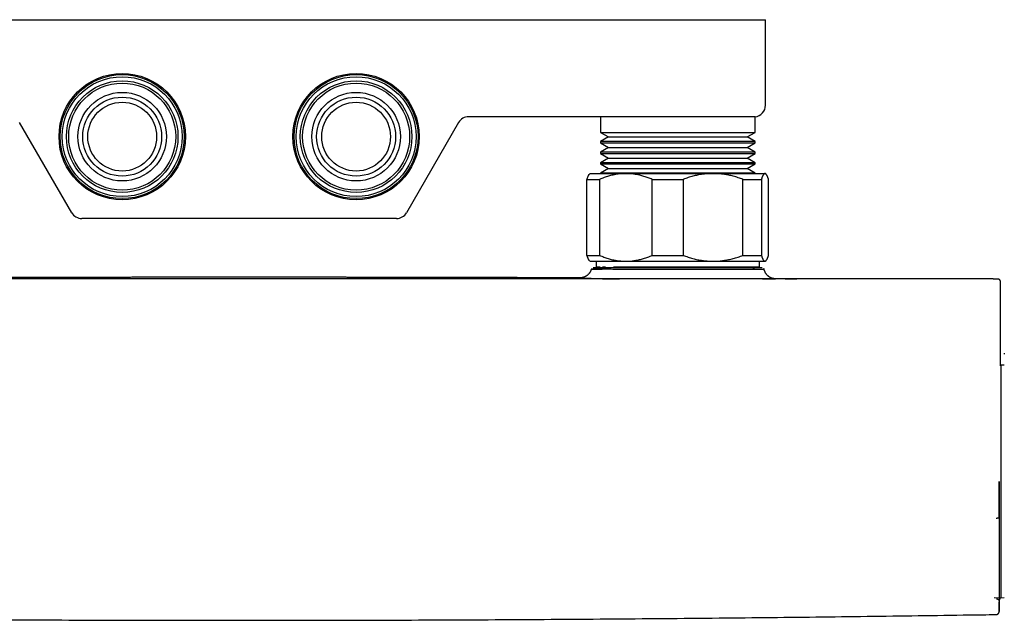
# Model space of a CAD drawing. Header units: millimetres. Extents: x 8 to 767, y 12 to 375.
# Tile 12 of 46: x 314 to 483, y 84 to 187. Entities that reach past the tile are written whole.
import ezdxf

# ---------------------------------------------------------------- set-up
doc = ezdxf.new("R2010")
doc.units = ezdxf.units.MM

msp = doc.modelspace()

# ---------------------------------------------------------------- linework, layer by layer
at = {"color": 7, "linetype": 'Continuous', "lineweight": 30}
for p, q in [((276.83, 187.09), (426.83, 187.09)), ((426.83, 187.09), (441.83, 187.09)), ((441.83, 172.47), (441.83, 187.09)), ((424.42, 170.49), (391.08, 170.49)), ((413.61, 170.49), (413.61, 167.82)), ((426.83, 170.49), (424.42, 170.49)), ((440.05, 170.49), (426.83, 170.49)), ((440.05, 167.82), (440.05, 170.49)), ((323.2, 154.09), (314.3, 169.49)), ((389.35, 169.49), (380.46, 154.09)), ((413.61, 167.82), (414.97, 167.03)), ((413.61, 167.82), (440.05, 167.82)), ((414.97, 167.03), (413.61, 166.24)), ((414.97, 167.03), (438.68, 167.03)), ((438.68, 167.03), (440.05, 167.82)), ((440.05, 166.24), (438.68, 167.03)), ((413.61, 166.24), (413.61, 166.02)), ((426.83, 166.24), (413.61, 166.24)), ((413.61, 166.02), (414.97, 165.23)), ((413.61, 166.02), (440.05, 166.02)), ((414.97, 165.23), (413.61, 164.44)), ((414.97, 165.23), (438.68, 165.23)), ((440.05, 166.24), (426.83, 166.24)), ((438.68, 165.23), (440.05, 166.02)), ((440.05, 164.44), (438.68, 165.23)), ((440.05, 166.02), (440.05, 166.24)), ((413.61, 164.44), (413.61, 164.22)), ((426.83, 164.44), (413.61, 164.44)), ((413.61, 164.22), (414.97, 163.43)), ((413.61, 164.22), (440.05, 164.22)), ((414.97, 163.43), (413.61, 162.64)), ((414.97, 163.43), (438.68, 163.43)), ((440.05, 164.44), (426.83, 164.44)), ((438.68, 163.43), (440.05, 164.22)), ((440.05, 162.64), (438.68, 163.43)), ((440.05, 164.22), (440.05, 164.44)), ((413.61, 162.64), (413.61, 162.42)), ((426.83, 162.64), (413.61, 162.64)), ((413.61, 162.42), (414.97, 161.63)), ((413.61, 162.42), (440.05, 162.42)), ((414.97, 161.63), (413.61, 160.84)), ((414.97, 161.63), (438.68, 161.63)), ((440.05, 162.64), (426.83, 162.64)), ((438.68, 161.63), (440.05, 162.42)), ((440.05, 160.84), (438.68, 161.63)), ((440.05, 162.42), (440.05, 162.64)), ((411.83, 160.79), (411.74, 160.7)), ((411.83, 160.79), (417.96, 160.79)), ((413.61, 160.84), (413.61, 160.79)), ((426.83, 160.84), (413.61, 160.84)), ((417.96, 160.79), (432.87, 160.79)), ((440.05, 160.84), (426.83, 160.84)), ((432.87, 160.79), (441.74, 160.79)), ((440.05, 160.79), (440.05, 160.84)), ((441.74, 160.79), (441.83, 160.79)), ((441.92, 160.7), (441.83, 160.79)), ((411.31, 159.79), (413.47, 159.79)), ((411.31, 146.79), (411.31, 159.79)), ((413.47, 159.79), (413.47, 146.79)), ((422.45, 159.79), (427.77, 159.79)), ((422.45, 146.79), (422.45, 159.79)), ((427.77, 159.79), (427.77, 146.79)), ((437.97, 146.79), (437.97, 159.79)), ((437.97, 159.79), (441.13, 159.79)), ((441.13, 159.79), (441.13, 146.79)), ((442.34, 146.79), (442.34, 159.79)), ((378.73, 153.09), (324.93, 153.09)), ((411.31, 146.79), (413.47, 146.79)), ((422.45, 146.79), (427.77, 146.79)), ((437.97, 146.79), (441.13, 146.79)), ((411.74, 145.88), (411.83, 145.79)), ((411.83, 145.79), (417.96, 145.79)), ((412.86, 145.79), (412.86, 144.79)), ((417.96, 145.79), (432.87, 145.79)), ((432.87, 145.79), (441.74, 145.79)), ((440.79, 144.79), (440.79, 145.79)), ((441.74, 145.79), (441.83, 145.79)), ((441.83, 145.79), (441.92, 145.88)), ((413.56, 144.79), (412.86, 144.79)), ((414.46, 144.79), (413.98, 144.79)), ((438.09, 144.79), (415.83, 144.79)), ((440.79, 144.79), (438.09, 144.79)), ((482.03, 128.73), (482.03, 142.25)), ((482.05, 128.04), (482.01, 128.04)), ((482.03, 128.73), (482.03, 128.73)), ((482.67, 128.03), (482.05, 128.04)), ((482.05, 128.04), (482.05, 88.26)), ((480.94, 88.27), (481.82, 88.26)), ((481.82, 88.26), (482.05, 88.26)), ((482.05, 88.26), (482.67, 88.27))]:
    msp.add_line(p, q, dxfattribs=at)
at = {"color": 7, "linetype": 'Continuous', "lineweight": 30, "flags": 128}
msp.add_lwpolyline([(482.67, 130.06), (482.67, 130.01), (482.67, 129.92)], dxfattribs=at)
at = {"color": 7, "linetype": 'Continuous', "lineweight": 30}
for centre, radius in [((331.83, 167.09), 10.8), ((331.83, 167.09), 10.6), ((331.83, 167.09), 10.25), ((371.83, 167.09), 10.8), ((371.83, 167.09), 10.6), ((371.83, 167.09), 10.25), ((331.83, 167.09), 9.54), ((331.83, 167.09), 9.15), ((371.83, 167.09), 9.54), ((371.83, 167.09), 9.15), ((331.83, 167.09), 7.57), ((331.83, 167.09), 6.75), ((371.83, 167.09), 7.57), ((371.83, 167.09), 6.75), ((331.83, 167.09), 5.88), ((371.83, 167.09), 5.88)]:
    msp.add_circle(centre, radius, dxfattribs=at)
for centre, radius, start, end in [((439.83, 172.47), 2, 276.3297, 0), ((391.08, 168.49), 2, 90, 150), ((324.93, 155.09), 2, 210, 270), ((378.73, 155.09), 2, 270, 330), ((413.65, 144.35), 0.3, 359.5, 90), ((440.01, 144.35), 0.3, 90, 180.5), ((-517.97, 108.15), 1000, 358.72435, 358.82018)]:
    msp.add_arc(centre, radius, start, end, dxfattribs=at)
for points, knots in [([(411.31, 159.79), (411.33, 159.84), (411.36, 159.94), (411.41, 160.07), (411.46, 160.2), (411.51, 160.32), (411.55, 160.42), (411.6, 160.52), (411.65, 160.6), (411.7, 160.66), (411.73, 160.68), (411.74, 160.7)], [0, 0, 0, 0, 0.115272, 0.230543, 0.34607, 0.461597, 0.577664, 0.693815, 0.808587, 0.923453, 1, 1, 1, 1]), ([(417.96, 160.79), (417.86, 160.78), (417.66, 160.78), (417.36, 160.77), (417.06, 160.75), (416.76, 160.71), (416.48, 160.67), (416.21, 160.63), (415.96, 160.58), (415.68, 160.52), (415.35, 160.44), (414.98, 160.34), (414.6, 160.22), (414.22, 160.09), (413.84, 159.94), (413.59, 159.84), (413.47, 159.79)], [0, 0, 0, 0, 0.065449, 0.130927, 0.196416, 0.261896, 0.327347, 0.382405, 0.437469, 0.492528, 0.573552, 0.654577, 0.740916, 0.827283, 0.913655, 1, 1, 1, 1]), ([(422.45, 159.79), (422.34, 159.83), (422.11, 159.93), (421.76, 160.07), (421.41, 160.19), (421.05, 160.3), (420.7, 160.41), (420.34, 160.5), (419.98, 160.58), (419.64, 160.64), (419.32, 160.69), (419.02, 160.73), (418.71, 160.76), (418.41, 160.78), (418.16, 160.78), (418.01, 160.79), (417.96, 160.79)], [0, 0, 0, 0, 0.079536, 0.159092, 0.238645, 0.318177, 0.398178, 0.478178, 0.557348, 0.636517, 0.702909, 0.769332, 0.835764, 0.902185, 0.968576, 1, 1, 1, 1]), ([(432.87, 160.79), (432.81, 160.79), (432.64, 160.78), (432.35, 160.78), (432.01, 160.76), (431.66, 160.73), (431.32, 160.69), (430.98, 160.65), (430.62, 160.59), (430.23, 160.51), (429.83, 160.42), (429.42, 160.32), (429.01, 160.2), (428.6, 160.08), (428.19, 159.94), (427.91, 159.84), (427.77, 159.79)], [0, 0, 0, 0, 0.034083, 0.100121, 0.166197, 0.232295, 0.298394, 0.364475, 0.430516, 0.509649, 0.588783, 0.670323, 0.751877, 0.83342, 0.91671, 1, 1, 1, 1]), ([(437.97, 159.79), (437.83, 159.84), (437.56, 159.94), (437.16, 160.07), (436.74, 160.2), (436.33, 160.32), (435.94, 160.42), (435.57, 160.5), (435.23, 160.57), (434.88, 160.63), (434.54, 160.68), (434.2, 160.72), (433.86, 160.75), (433.53, 160.77), (433.2, 160.78), (432.98, 160.78), (432.87, 160.79)], [0, 0, 0, 0, 0.081943, 0.163885, 0.246134, 0.328394, 0.41064, 0.4776, 0.544588, 0.611584, 0.678568, 0.745524, 0.809134, 0.872763, 0.93639, 1, 1, 1, 1]), ([(441.74, 160.79), (441.73, 160.79), (441.71, 160.78), (441.67, 160.77), (441.62, 160.75), (441.57, 160.71), (441.52, 160.66), (441.47, 160.59), (441.43, 160.51), (441.38, 160.42), (441.33, 160.32), (441.28, 160.21), (441.23, 160.08), (441.18, 159.94), (441.15, 159.84), (441.13, 159.79)], [0, 0, 0, 0, 0.034083, 0.113223, 0.192397, 0.271573, 0.350714, 0.430546, 0.510378, 0.588808, 0.667237, 0.750413, 0.833614, 0.916819, 1, 1, 1, 1]), ([(442.34, 159.79), (442.33, 159.84), (442.3, 159.94), (442.25, 160.07), (442.2, 160.2), (442.15, 160.32), (442.1, 160.42), (442.05, 160.52), (442, 160.6), (441.95, 160.66), (441.91, 160.71), (441.87, 160.74), (441.82, 160.77), (441.78, 160.78), (441.75, 160.78), (441.74, 160.79)], [0, 0, 0, 0, 0.082024, 0.164071, 0.246115, 0.328134, 0.410672, 0.49321, 0.574831, 0.656452, 0.72514, 0.793862, 0.862594, 0.931314, 1, 1, 1, 1]), ([(411.74, 145.88), (411.73, 145.89), (411.7, 145.92), (411.65, 145.98), (411.6, 146.06), (411.56, 146.15), (411.51, 146.25), (411.46, 146.36), (411.41, 146.49), (411.36, 146.63), (411.33, 146.73), (411.31, 146.79)], [0, 0, 0, 0, 0.086604, 0.198865, 0.311215, 0.42151, 0.53188, 0.648769, 0.765659, 0.882829, 1, 1, 1, 1]), ([(413.47, 146.79), (413.59, 146.74), (413.82, 146.64), (414.18, 146.5), (414.55, 146.37), (414.91, 146.25), (415.28, 146.15), (415.65, 146.05), (416.02, 145.98), (416.37, 145.91), (416.7, 145.86), (417.02, 145.83), (417.33, 145.8), (417.64, 145.79), (417.85, 145.79), (417.96, 145.79)], [0, 0, 0, 0, 0.082024, 0.164071, 0.246115, 0.328134, 0.410672, 0.49321, 0.574831, 0.656452, 0.72514, 0.793862, 0.862594, 0.931314, 1, 1, 1, 1]), ([(417.96, 145.79), (418.01, 145.79), (418.18, 145.79), (418.47, 145.8), (418.83, 145.82), (419.19, 145.86), (419.56, 145.91), (419.92, 145.98), (420.28, 146.06), (420.63, 146.15), (420.99, 146.25), (421.35, 146.36), (421.72, 146.49), (422.09, 146.63), (422.33, 146.73), (422.45, 146.79)], [0, 0, 0, 0, 0.031425, 0.110773, 0.190157, 0.269542, 0.348893, 0.42894, 0.508988, 0.58762, 0.666253, 0.749675, 0.833122, 0.916573, 1, 1, 1, 1]), ([(427.77, 146.79), (427.91, 146.74), (428.18, 146.64), (428.59, 146.5), (429, 146.37), (429.41, 146.25), (429.83, 146.15), (430.25, 146.05), (430.64, 145.98), (430.99, 145.92), (431.32, 145.88), (431.65, 145.84), (431.97, 145.82), (432.27, 145.8), (432.57, 145.79), (432.77, 145.79), (432.87, 145.79)], [0, 0, 0, 0, 0.081943, 0.163885, 0.246134, 0.328394, 0.41064, 0.492718, 0.574796, 0.638057, 0.701336, 0.764613, 0.827874, 0.885247, 0.942627, 1, 1, 1, 1]), ([(432.87, 145.79), (432.93, 145.79), (433.13, 145.79), (433.46, 145.8), (433.87, 145.82), (434.28, 145.86), (434.69, 145.91), (435.1, 145.98), (435.5, 146.06), (435.91, 146.15), (436.31, 146.25), (436.73, 146.36), (437.14, 146.49), (437.56, 146.63), (437.83, 146.73), (437.97, 146.79)], [0, 0, 0, 0, 0.034083, 0.113223, 0.192397, 0.271573, 0.350714, 0.429829, 0.508972, 0.588119, 0.667237, 0.750413, 0.833614, 0.916819, 1, 1, 1, 1]), ([(441.13, 146.79), (441.15, 146.74), (441.18, 146.64), (441.23, 146.5), (441.28, 146.37), (441.33, 146.25), (441.38, 146.15), (441.43, 146.05), (441.48, 145.98), (441.52, 145.91), (441.57, 145.86), (441.61, 145.83), (441.65, 145.8), (441.7, 145.79), (441.72, 145.79), (441.74, 145.79)], [0, 0, 0, 0, 0.082024, 0.164071, 0.246115, 0.328134, 0.410672, 0.49321, 0.574831, 0.656452, 0.72514, 0.793862, 0.862594, 0.931314, 1, 1, 1, 1]), ([(441.74, 145.79), (441.75, 145.79), (441.77, 145.79), (441.81, 145.8), (441.86, 145.82), (441.91, 145.86), (441.95, 145.91), (442, 145.98), (442.05, 146.06), (442.1, 146.15), (442.15, 146.25), (442.2, 146.36), (442.25, 146.49), (442.29, 146.63), (442.33, 146.73), (442.34, 146.79)], [0, 0, 0, 0, 0.034083, 0.113223, 0.192397, 0.271573, 0.350714, 0.430546, 0.510378, 0.588808, 0.667237, 0.750413, 0.833614, 0.916819, 1, 1, 1, 1]), ([(412.04, 144.44), (412.02, 144.39), (412, 144.3), (411.95, 144.17), (411.89, 144.04), (411.83, 143.92), (411.76, 143.81), (411.69, 143.72), (411.62, 143.63), (411.55, 143.56), (411.48, 143.49), (411.41, 143.42), (411.33, 143.36), (411.23, 143.29), (411.15, 143.23), (411.07, 143.19), (411.01, 143.16), (410.95, 143.13), (410.89, 143.1), (410.82, 143.07), (410.75, 143.05), (410.69, 143.03), (410.64, 143.01), (410.6, 143), (410.56, 142.99), (410.51, 142.98), (410.47, 142.97), (410.44, 142.96), (410.4, 142.96), (410.36, 142.95), (410.33, 142.95), (410.3, 142.95), (410.28, 142.95), (410.26, 142.94), (410.24, 142.94), (410.23, 142.94), (410.22, 142.94), (410.21, 142.94), (410.2, 142.94), (410.2, 142.94), (410.2, 142.94), (410.2, 142.94)], [0, 0, 0, 0, 0.04311, 0.085358, 0.126568, 0.166576, 0.205238, 0.242425, 0.273046, 0.302447, 0.330614, 0.360001, 0.392143, 0.427019, 0.464575, 0.484337, 0.504737, 0.525758, 0.547384, 0.569595, 0.59237, 0.615773, 0.630097, 0.645197, 0.661263, 0.678458, 0.696918, 0.716756, 0.738063, 0.760919, 0.785389, 0.800869, 0.816961, 0.834058, 0.853763, 0.876367, 0.898681, 0.923346, 0.950395, 0.979852, 1, 1, 1, 1]), ([(441.6, 144.4), (441.6, 144.4), (441.6, 144.4), (441.49, 144.4), (441.21, 144.4), (440.73, 144.4), (440.15, 144.4), (439.56, 144.4), (439, 144.4), (438.48, 144.4), (437.95, 144.4), (437.25, 144.39), (436.39, 144.39), (435.39, 144.39), (434.45, 144.39), (433.53, 144.39), (431.99, 144.39), (430.4, 144.39), (428.81, 144.39), (427.88, 144.39), (426.71, 144.39), (425.25, 144.39), (423.81, 144.39), (422.6, 144.39), (421.64, 144.39), (420.53, 144.39), (419.3, 144.4), (418.2, 144.4), (417.34, 144.4), (416.67, 144.4), (415.84, 144.4), (414.88, 144.41), (414.17, 144.41), (413.73, 144.42), (413.52, 144.42), (413.31, 144.42), (413.1, 144.42), (412.76, 144.42), (412.36, 144.42), (412.12, 144.42), (412.04, 144.42), (412.03, 144.42), (412.05, 144.42), (412.14, 144.42), (412.36, 144.43), (412.72, 144.43), (413.1, 144.43), (413.46, 144.42), (413.74, 144.42), (413.9, 144.42), (413.93, 144.42)], [0, 0, 0, 0, 0.0118192, 0.0342644, 0.067227, 0.0972786, 0.124379, 0.1485041, 0.1655537, 0.1817695, 0.1971722, 0.2117768, 0.2386222, 0.2623242, 0.2818669, 0.3011785, 0.3202858, 0.3765088, 0.3925656, 0.4097997, 0.4282128, 0.4580412, 0.4905098, 0.509044, 0.5277733, 0.5467091, 0.5755203, 0.6047525, 0.6197413, 0.6363514, 0.6546088, 0.6851675, 0.7193262, 0.7270033, 0.7355027, 0.7448253, 0.7549732, 0.7659505, 0.7970525, 0.8333682, 0.8470994, 0.8611605, 0.8755473, 0.8902552, 0.9209184, 0.9472975, 0.9651783, 0.9816535, 0.9967133, 1, 1, 1, 1]), ([(441.28, 144.65), (441.24, 144.65), (441.15, 144.65), (440.14, 144.65), (438.55, 144.65), (436.37, 144.65), (433.71, 144.65), (430.72, 144.65), (427.54, 144.65), (424.31, 144.65), (421.22, 144.65), (418.4, 144.65), (415.99, 144.65), (414.11, 144.65), (412.88, 144.65), (412.29, 144.65), (412.38, 144.65), (412.4, 144.65)], [0, 0, 0, 0, 0.063322, 0.133578, 0.203758, 0.27372, 0.343737, 0.413984, 0.484511, 0.555217, 0.6256, 0.69575, 0.76572, 0.835723, 0.905903, 0.976278, 1, 1, 1, 1]), ([(441.61, 144.4), (441.61, 144.41), (441.6, 144.43), (441.59, 144.46), (441.58, 144.49), (441.56, 144.52), (441.55, 144.53), (441.54, 144.54), (441.54, 144.54)], [0, 0, 0, 0, 0.106218, 0.388673, 0.628512, 0.820069, 0.960152, 1, 1, 1, 1]), ([(443.5, 142.79), (443.5, 142.79), (443.5, 142.79), (443.49, 142.79), (443.49, 142.79), (443.49, 142.79), (443.49, 142.79), (443.48, 142.79), (443.48, 142.79), (443.47, 142.79), (443.47, 142.79), (443.46, 142.79), (443.45, 142.79), (443.44, 142.79), (443.42, 142.79), (443.4, 142.79), (443.37, 142.79), (443.33, 142.8), (443.29, 142.8), (443.24, 142.81), (443.18, 142.82), (443.12, 142.84), (443.05, 142.85), (442.99, 142.87), (442.93, 142.89), (442.84, 142.92), (442.74, 142.96), (442.63, 143.02), (442.53, 143.07), (442.45, 143.12), (442.39, 143.17), (442.33, 143.22), (442.26, 143.27), (442.19, 143.33), (442.12, 143.4), (442.05, 143.48), (441.98, 143.57), (441.91, 143.67), (441.84, 143.77), (441.78, 143.89), (441.72, 144.01), (441.68, 144.14), (441.63, 144.28), (441.61, 144.38), (441.6, 144.43)], [0, 0, 0, 0, 0.010368, 0.029107, 0.045583, 0.059798, 0.071757, 0.082848, 0.091182, 0.098875, 0.106402, 0.113766, 0.120971, 0.128021, 0.14664, 0.164223, 0.183107, 0.201039, 0.218285, 0.235145, 0.257569, 0.280025, 0.302165, 0.32399, 0.345499, 0.366693, 0.408133, 0.44833, 0.487309, 0.51013, 0.532771, 0.557138, 0.58364, 0.612262, 0.642974, 0.675734, 0.71048, 0.747134, 0.785596, 0.825743, 0.867432, 0.910499, 0.954756, 1, 1, 1, 1]), ([(480.77, 142.75), (477.4, 142.75), (470.66, 142.75), (460.55, 142.75), (450.44, 142.75), (440.33, 142.75), (430.22, 142.75), (420.11, 142.75), (410, 142.75), (399.74, 142.75), (389.31, 142.75), (378.72, 142.75), (368.13, 142.75), (357.53, 142.75), (346.94, 142.75), (336.35, 142.75), (325.76, 142.75), (315.17, 142.75), (304.58, 142.75), (293.99, 142.75), (283.4, 142.75), (273.02, 142.75), (262.83, 142.75), (252.84, 142.75), (242.86, 142.75), (232.87, 142.75), (226.22, 142.75), (222.89, 142.75)], [0, 0, 0, 0, 0.039203, 0.078405, 0.117606, 0.156807, 0.196007, 0.235207, 0.274407, 0.313606, 0.354672, 0.395737, 0.436802, 0.477868, 0.518933, 0.559998, 0.601063, 0.642128, 0.683194, 0.72426, 0.765326, 0.806393, 0.845113, 0.883834, 0.922555, 0.961277, 1, 1, 1, 1]), ([(351.83, 143.05), (351.58, 143.05), (351.1, 143.05), (350.38, 143.05), (349.67, 143.05), (348.97, 143.05), (348.28, 143.05), (347.62, 143.05), (346.98, 143.04), (346.36, 143.04), (345.75, 143.04), (345.14, 143.04), (344.53, 143.04), (343.9, 143.04), (343.27, 143.04), (342.64, 143.04), (342.02, 143.04), (341.42, 143.04), (340.83, 143.04), (340.25, 143.04), (339.68, 143.04), (339.13, 143.04), (338.58, 143.04), (338.05, 143.04), (337.53, 143.04), (337.02, 143.04), (336.52, 143.04), (336.03, 143.04), (335.55, 143.04), (335.07, 143.04), (334.6, 143.04), (334.14, 143.04), (333.69, 143.04), (333.26, 143.03), (332.84, 143.03), (332.45, 143.03), (332.07, 143.03), (331.7, 143.03), (331.35, 143.03), (331, 143.03), (330.67, 143.03), (330.35, 143.03), (330.04, 143.03), (329.73, 143.03), (329.43, 143.03), (329.15, 143.03), (328.88, 143.03), (328.62, 143.03), (328.38, 143.03), (328.17, 143.03), (327.98, 143.03), (327.79, 143.03), (327.62, 143.03), (327.45, 143.03), (327.29, 143.03), (327.09, 143.03), (326.83, 143.03), (326.53, 143.03), (326.17, 143.03), (325.75, 143.02), (325.27, 143.02), (324.78, 143.02), (324.28, 143.02), (323.76, 143.02), (323.25, 143.02), (322.72, 143.02), (322.2, 143.02), (321.67, 143.02), (321.12, 143.02), (320.56, 143.02), (319.99, 143.01), (319.41, 143.01), (318.81, 143.01), (318.21, 143.01), (317.59, 143.01), (316.97, 143.01), (316.34, 143.01), (315.7, 143.01), (315.03, 143), (314.32, 143), (313.59, 143), (312.85, 143), (312.09, 143), (311.33, 143), (310.71, 142.99), (310.36, 142.99), (310.25, 142.99)], [0, 0, 0, 0, 0.017566, 0.034878, 0.051938, 0.068745, 0.085299, 0.1016, 0.116737, 0.13165, 0.146338, 0.160801, 0.17504, 0.190665, 0.20601, 0.221076, 0.235861, 0.250366, 0.264591, 0.278535, 0.2922, 0.305585, 0.318689, 0.331514, 0.344058, 0.356322, 0.368306, 0.38001, 0.391434, 0.403102, 0.414462, 0.425515, 0.43626, 0.446698, 0.456828, 0.466211, 0.475315, 0.484138, 0.492681, 0.500943, 0.508926, 0.516629, 0.524051, 0.531527, 0.538695, 0.545556, 0.552109, 0.558355, 0.564294, 0.56914, 0.573759, 0.578153, 0.582321, 0.586263, 0.590082, 0.593944, 0.601143, 0.608496, 0.616002, 0.62713, 0.63858, 0.650351, 0.662443, 0.674856, 0.687591, 0.699892, 0.712479, 0.725352, 0.73851, 0.751954, 0.765684, 0.779699, 0.794001, 0.808587, 0.82346, 0.838344, 0.853505, 0.868941, 0.884652, 0.901928, 0.919526, 0.937445, 0.955685, 0.974089, 0.992516, 1, 1, 1, 1]), ([(410.21, 142.94), (409.77, 142.94), (409.09, 142.94), (408.16, 142.95), (407.41, 142.95), (406.67, 142.95), (405.92, 142.96), (405.17, 142.96), (404.38, 142.96), (403.56, 142.96), (402.71, 142.97), (401.87, 142.97), (401.04, 142.97), (400.21, 142.97), (399.4, 142.98), (398.6, 142.98), (397.81, 142.98), (397.04, 142.98), (396.29, 142.98), (395.56, 142.99), (394.84, 142.99), (394.13, 142.99), (393.43, 142.99), (392.73, 142.99), (392.05, 143), (391.38, 143), (390.73, 143), (390.09, 143), (389.48, 143), (388.89, 143), (388.32, 143), (387.77, 143.01), (387.22, 143.01), (386.69, 143.01), (386.2, 143.01), (385.73, 143.01), (385.29, 143.01), (384.94, 143.01), (384.67, 143.01), (384.47, 143.01), (384.28, 143.01), (384.08, 143.01), (383.86, 143.01), (383.62, 143.01), (383.34, 143.02), (383.05, 143.02), (382.74, 143.02), (382.43, 143.02), (382.1, 143.02), (381.76, 143.02), (381.4, 143.02), (381.05, 143.02), (380.7, 143.02), (380.35, 143.02), (379.99, 143.02), (379.62, 143.02), (379.24, 143.02), (378.85, 143.02), (378.45, 143.02), (378.04, 143.02), (377.6, 143.03), (377.15, 143.03), (376.69, 143.03), (376.22, 143.03), (375.74, 143.03), (375.24, 143.03), (374.72, 143.03), (374.17, 143.03), (373.58, 143.03), (372.99, 143.03), (372.38, 143.03), (371.75, 143.03), (371.11, 143.03), (370.46, 143.03), (369.8, 143.04), (369.12, 143.04), (368.43, 143.04), (367.73, 143.04), (367.03, 143.04), (366.31, 143.04), (365.57, 143.04), (364.81, 143.04), (364.04, 143.04), (363.25, 143.04), (362.45, 143.04), (361.64, 143.04), (360.82, 143.04), (359.99, 143.04), (359.15, 143.04), (358.33, 143.04), (357.53, 143.04), (356.75, 143.04), (355.95, 143.05), (355.15, 143.05), (354.33, 143.05), (353.51, 143.05), (352.67, 143.05), (352.11, 143.05), (351.83, 143.05)], [0, 0, 0, 0, 0.022319, 0.035078, 0.047866, 0.060683, 0.07353, 0.086397, 0.099151, 0.113974, 0.128572, 0.142946, 0.157096, 0.171272, 0.185215, 0.198925, 0.212403, 0.225647, 0.238429, 0.250985, 0.263318, 0.275425, 0.287548, 0.299437, 0.311093, 0.322514, 0.333702, 0.344656, 0.355376, 0.36529, 0.374995, 0.384492, 0.39378, 0.402859, 0.411729, 0.419362, 0.426833, 0.434143, 0.437533, 0.440887, 0.444205, 0.447495, 0.450884, 0.455408, 0.460166, 0.465158, 0.470385, 0.475847, 0.481439, 0.487257, 0.493301, 0.499572, 0.505362, 0.511332, 0.517482, 0.523813, 0.530324, 0.537015, 0.543887, 0.550939, 0.55844, 0.566134, 0.574023, 0.582105, 0.590381, 0.598851, 0.607515, 0.617269, 0.627257, 0.63748, 0.647937, 0.658629, 0.669555, 0.680715, 0.692111, 0.70374, 0.715604, 0.727485, 0.739591, 0.751924, 0.764483, 0.777503, 0.790757, 0.804245, 0.817968, 0.831926, 0.845863, 0.860025, 0.874414, 0.889029, 0.90227, 0.91569, 0.929291, 0.943072, 0.957034, 0.971175, 0.985498, 1, 1, 1, 1]), ([(410.2, 142.94), (410.19, 142.94), (410.16, 142.94), (410.12, 142.94), (410.09, 142.94), (410.09, 142.94), (410.11, 142.93), (410.15, 142.93), (410.22, 142.93), (410.31, 142.92), (410.42, 142.92), (410.55, 142.91), (410.71, 142.9), (410.88, 142.9), (411.08, 142.89), (411.3, 142.88), (411.54, 142.88), (411.8, 142.87), (412.08, 142.86), (412.38, 142.85), (412.69, 142.84), (413.03, 142.83), (413.39, 142.82), (413.76, 142.81), (414.15, 142.8), (414.56, 142.79), (414.99, 142.78), (415.43, 142.77), (415.89, 142.76), (416.36, 142.75), (416.69, 142.75), (416.87, 142.75), (416.88, 142.75)], [0, 0, 0, 0, 0.014035, 0.049135, 0.084283, 0.119237, 0.154188, 0.189183, 0.22427, 0.259495, 0.294905, 0.330036, 0.365134, 0.400245, 0.43541, 0.470674, 0.50608, 0.541507, 0.57678, 0.611944, 0.647044, 0.682127, 0.717237, 0.752631, 0.787851, 0.822949, 0.857974, 0.89298, 0.928018, 0.96305, 0.9981, 1, 1, 1, 1]), ([(441.3, 142.75), (441.32, 142.75), (441.45, 142.75), (441.67, 142.75), (441.94, 142.75), (442.19, 142.76), (442.43, 142.76), (442.64, 142.76), (442.83, 142.77), (443, 142.77), (443.15, 142.77), (443.27, 142.78), (443.38, 142.78), (443.46, 142.78), (443.52, 142.78), (443.55, 142.78), (443.57, 142.78), (443.55, 142.79), (443.53, 142.79), (443.5, 142.79), (443.5, 142.79)], [0, 0, 0, 0, 0.014088, 0.074413, 0.134606, 0.194749, 0.254923, 0.31521, 0.375691, 0.436549, 0.497116, 0.557478, 0.617723, 0.677938, 0.738212, 0.798744, 0.859171, 0.919585, 0.980078, 1, 1, 1, 1]), ([(445.58, 142.77), (445.44, 142.78), (444.94, 142.78), (444.24, 142.78), (443.68, 142.79), (443.49, 142.79)], [0, 0, 0, 0, 0.19736, 0.723971, 1, 1, 1, 1]), ([(449.37, 142.75), (449.32, 142.75), (449.19, 142.75), (449, 142.75), (448.78, 142.75), (448.56, 142.75), (448.32, 142.75), (448.07, 142.76), (447.84, 142.76), (447.61, 142.76), (447.39, 142.76), (447.18, 142.76), (446.98, 142.76), (446.79, 142.77), (446.6, 142.77), (446.43, 142.77), (446.27, 142.77), (446.11, 142.77), (445.97, 142.77), (445.84, 142.77), (445.73, 142.77), (445.62, 142.77), (445.52, 142.77), (445.44, 142.78), (445.37, 142.78), (445.31, 142.78), (445.27, 142.78), (445.23, 142.78), (445.21, 142.78), (445.21, 142.77), (445.21, 142.77), (445.23, 142.77), (445.26, 142.77), (445.31, 142.77), (445.36, 142.77), (445.43, 142.77), (445.51, 142.77), (445.6, 142.77), (445.71, 142.76), (445.82, 142.76), (445.94, 142.76), (446.06, 142.76), (446.17, 142.76), (446.29, 142.76), (446.4, 142.75), (446.5, 142.75), (446.59, 142.75), (446.68, 142.75), (446.76, 142.75), (446.87, 142.75), (447, 142.75), (447.12, 142.75), (447.19, 142.75), (447.21, 142.75)], [0, 0, 0, 0, 0.012496, 0.0308, 0.049118, 0.067473, 0.089759, 0.11193, 0.134031, 0.156107, 0.178205, 0.200234, 0.222253, 0.244306, 0.266437, 0.28869, 0.310732, 0.332714, 0.35468, 0.376668, 0.398721, 0.42083, 0.442819, 0.464732, 0.486608, 0.508492, 0.530443, 0.552354, 0.574272, 0.596239, 0.618299, 0.640245, 0.662186, 0.684163, 0.706216, 0.728386, 0.750516, 0.772554, 0.794539, 0.816513, 0.838515, 0.855878, 0.873159, 0.89038, 0.907561, 0.91835, 0.929137, 0.939929, 0.950504, 0.960359, 0.977092, 0.994227, 1, 1, 1, 1]), ([(447.22, 142.75), (447.15, 142.75), (447.03, 142.75), (446.87, 142.75), (446.71, 142.75), (446.56, 142.75), (446.41, 142.75), (446.28, 142.76), (446.15, 142.76), (446.03, 142.76), (445.97, 142.76), (445.94, 142.76)], [0, 0, 0, 0, 0.123633, 0.233479, 0.344756, 0.457476, 0.57163, 0.687234, 0.803334, 0.917568, 1, 1, 1, 1]), ([(480.77, 142.75), (480.79, 142.75), (480.83, 142.75), (480.9, 142.75), (480.96, 142.75), (481.02, 142.75), (481.08, 142.75), (481.13, 142.75), (481.17, 142.75), (481.21, 142.75), (481.24, 142.75), (481.26, 142.75), (481.28, 142.75), (481.28, 142.75), (481.28, 142.75)], [0, 0, 0, 0, 0.082895, 0.1656753, 0.2496918, 0.3321176, 0.4149239, 0.4994873, 0.5818962, 0.6647162, 0.7493216, 0.8326317, 0.915717, 1, 1, 1, 1]), ([(481.28, 142.75), (481.31, 142.75), (481.36, 142.75), (481.42, 142.75), (481.46, 142.75), (481.5, 142.75), (481.52, 142.75), (481.53, 142.75), (481.53, 142.75), (481.53, 142.75)], [0, 0, 0, 0, 0.160059, 0.320108, 0.480147, 0.64018, 0.800208, 0.960234, 1, 1, 1, 1]), ([(482.03, 142.25), (482.03, 142.27), (482.02, 142.32), (482.01, 142.39), (481.98, 142.45), (481.96, 142.5), (481.93, 142.54), (481.9, 142.58), (481.87, 142.61), (481.84, 142.64), (481.81, 142.66), (481.77, 142.68), (481.73, 142.7), (481.7, 142.72), (481.67, 142.73), (481.65, 142.73), (481.64, 142.73), (481.63, 142.74), (481.62, 142.74), (481.61, 142.74), (481.61, 142.74), (481.59, 142.74), (481.58, 142.74), (481.57, 142.74), (481.56, 142.74), (481.54, 142.75), (481.53, 142.75), (481.53, 142.75)], [0, 0, 0, 0, 0.074108, 0.143458, 0.206525, 0.262143, 0.309522, 0.34895, 0.387429, 0.426645, 0.466462, 0.506731, 0.546917, 0.585358, 0.622446, 0.634646, 0.646808, 0.659262, 0.665599, 0.673716, 0.695722, 0.725765, 0.764006, 0.810519, 0.865343, 0.928499, 1, 1, 1, 1]), ([(482.01, 127.93), (482.01, 127.95), (482.01, 127.99), (482.01, 128.05), (482.01, 128.11), (482.02, 128.16), (482.02, 128.2), (482.02, 128.23), (482.02, 128.26), (482.02, 128.29), (482.02, 128.32), (482.02, 128.35), (482.02, 128.37), (482.02, 128.4), (482.02, 128.43), (482.02, 128.46), (482.02, 128.48), (482.02, 128.51), (482.02, 128.54), (482.02, 128.56), (482.02, 128.59), (482.02, 128.61), (482.03, 128.64), (482.03, 128.65), (482.03, 128.67), (482.03, 128.68), (482.03, 128.69), (482.03, 128.7), (482.03, 128.7), (482.03, 128.7)], [0, 0, 0, 0, 0.038742, 0.083491, 0.12743, 0.170559, 0.197046, 0.223219, 0.249076, 0.274619, 0.299847, 0.324761, 0.349426, 0.375286, 0.404284, 0.435234, 0.468134, 0.502983, 0.53978, 0.578523, 0.619213, 0.661847, 0.706427, 0.75295, 0.801418, 0.851828, 0.901137, 0.952174, 1, 1, 1, 1]), ([(482.03, 128.69), (482.03, 128.7), (482.03, 128.71), (482.03, 128.72), (482.03, 128.72)], [0, 0, 0, 0, 0.651496, 1, 1, 1, 1]), ([(481.78, 101.96), (481.78, 101.96), (481.78, 101.96), (481.78, 101.96), (481.78, 101.96), (481.78, 101.97), (481.78, 101.97), (481.78, 101.98), (481.78, 101.99), (481.78, 102.02), (481.78, 102.07), (481.78, 102.18), (481.78, 102.4), (481.78, 102.72), (481.78, 103.1), (481.78, 103.48), (481.78, 103.86), (481.78, 104.24), (481.78, 104.63), (481.78, 104.97), (481.78, 105.25), (481.78, 105.48), (481.78, 105.71), (481.78, 105.95), (481.78, 106.19), (481.78, 106.44), (481.78, 106.76), (481.78, 107.16), (481.78, 107.65), (481.78, 107.98), (481.78, 108.15)], [0, 0, 0, 0, 0.000026, 0.000064, 0.000179, 0.000565, 0.001967, 0.002997, 0.00393, 0.007855, 0.015704, 0.031394, 0.062749, 0.125373, 0.187456, 0.250374, 0.311107, 0.372944, 0.435903, 0.500004, 0.535951, 0.572594, 0.609936, 0.647979, 0.686727, 0.726181, 0.766344, 0.841823, 0.919705, 1, 1, 1, 1]), ([(481.82, 87.56), (481.82, 87.56), (481.82, 87.56), (481.82, 87.58), (481.82, 87.6), (481.82, 87.64), (481.82, 87.68), (481.82, 87.73), (481.82, 87.79), (481.82, 87.86), (481.82, 87.91), (481.82, 87.95), (481.82, 87.98), (481.82, 88), (481.82, 88.03), (481.82, 88.05), (481.82, 88.07), (481.82, 88.09), (481.82, 88.14), (481.82, 88.22), (481.82, 88.34), (481.82, 88.47), (481.82, 88.61), (481.82, 88.74), (481.82, 88.85), (481.82, 88.91), (481.82, 88.95), (481.82, 88.98), (481.82, 89.01), (481.82, 89.05), (481.82, 89.08), (481.82, 89.17), (481.82, 89.31), (481.82, 89.52), (481.82, 89.74), (481.82, 89.98), (481.82, 90.22), (481.82, 90.48), (481.82, 90.74), (481.82, 91.01), (481.82, 91.29), (481.82, 91.59), (481.82, 91.9), (481.82, 92.21), (481.82, 92.54), (481.82, 92.88), (481.82, 93.22), (481.82, 93.58), (481.82, 93.94), (481.82, 94.31), (481.82, 94.69), (481.82, 95.08), (481.82, 95.48), (481.82, 95.88), (481.82, 96.28), (481.82, 96.7), (481.82, 97.12), (481.82, 97.55), (481.82, 97.98), (481.82, 98.43), (481.82, 98.88), (481.82, 99.33), (481.82, 99.79), (481.82, 100.26), (481.82, 100.73), (481.82, 101.21), (481.82, 101.69), (481.82, 102.17), (481.82, 102.65), (481.82, 103.13), (481.82, 103.62), (481.82, 104.1), (481.82, 104.6), (481.82, 105.1), (481.82, 105.61), (481.82, 106.11), (481.82, 106.62), (481.82, 107.13), (481.82, 107.64), (481.82, 107.98), (481.82, 108.15)], [0, 0, 0, 0, 0.013669, 0.027752, 0.041828, 0.055902, 0.069982, 0.084074, 0.096491, 0.108929, 0.121391, 0.125068, 0.128748, 0.13243, 0.135878, 0.139007, 0.142133, 0.145258, 0.14838, 0.162549, 0.176685, 0.190795, 0.204885, 0.217274, 0.229658, 0.232438, 0.235218, 0.237998, 0.240778, 0.243559, 0.24634, 0.249121, 0.264874, 0.280605, 0.296323, 0.312039, 0.32776, 0.343217, 0.358699, 0.374214, 0.389643, 0.405356, 0.42105, 0.436736, 0.452423, 0.46812, 0.483837, 0.499583, 0.515298, 0.530999, 0.546694, 0.562393, 0.578108, 0.593565, 0.609055, 0.624587, 0.639969, 0.655639, 0.671298, 0.686953, 0.702614, 0.718292, 0.733995, 0.749732, 0.765432, 0.781099, 0.796744, 0.812374, 0.827999, 0.84335, 0.858714, 0.874101, 0.889637, 0.905452, 0.921234, 0.936993, 0.95274, 0.968483, 0.984233, 1, 1, 1, 1]), ([(481.78, 101.96), (481.78, 101.95), (481.78, 101.94), (481.76, 101.92), (481.73, 101.9), (481.69, 101.88), (481.65, 101.87), (481.59, 101.85), (481.53, 101.84), (481.47, 101.83), (481.4, 101.82), (481.33, 101.82), (481.29, 101.82), (481.27, 101.82)], [0, 0, 0, 0, 0.086603, 0.177136, 0.270948, 0.367207, 0.464934, 0.563053, 0.654946, 0.745323, 0.833385, 0.918455, 1, 1, 1, 1]), ([(481.32, 88.07), (481.34, 88.07), (481.39, 88.06), (481.46, 88.05), (481.52, 88.03), (481.57, 88), (481.61, 87.97), (481.65, 87.94), (481.68, 87.91), (481.71, 87.88), (481.74, 87.84), (481.76, 87.79), (481.78, 87.75), (481.79, 87.71), (481.8, 87.68), (481.81, 87.65), (481.81, 87.62), (481.81, 87.59), (481.82, 87.58)], [0, 0, 0, 0, 0.097969, 0.190204, 0.274666, 0.349771, 0.414414, 0.468272, 0.519756, 0.572445, 0.644233, 0.717344, 0.787729, 0.826503, 0.862696, 0.89719, 0.941879, 1, 1, 1, 1]), ([(481.78, 87.75), (481.78, 87.72), (481.78, 87.63), (481.78, 87.48), (481.78, 87.3), (481.78, 87.14), (481.78, 87.01), (481.78, 86.92), (481.78, 86.87), (481.78, 86.81), (481.78, 86.76), (481.78, 86.71), (481.78, 86.66), (481.78, 86.59), (481.78, 86.49), (481.78, 86.39), (481.78, 86.31), (481.78, 86.24), (481.78, 86.18), (481.78, 86.12), (481.78, 86.06), (481.78, 86.01), (481.78, 85.96), (481.78, 85.93), (481.78, 85.9), (481.78, 85.89), (481.78, 85.89)], [0, 0, 0, 0, 0.023447, 0.080176, 0.136972, 0.193862, 0.250872, 0.272199, 0.293504, 0.314789, 0.336054, 0.357301, 0.378532, 0.399748, 0.458023, 0.516223, 0.557766, 0.599297, 0.640826, 0.68278, 0.726147, 0.781263, 0.83618, 0.890924, 0.945522, 1, 1, 1, 1]), ([(481.82, 88.26), (481.82, 88.24), (481.82, 88.17), (481.82, 88.07), (481.82, 87.98), (481.82, 87.94), (481.82, 87.92)], [0, 0, 0, 0, 0.172177, 0.501621, 0.83132, 1, 1, 1, 1]), ([(481.27, 85.38), (481.29, 85.38), (481.33, 85.38), (481.39, 85.39), (481.44, 85.41), (481.48, 85.43), (481.52, 85.45), (481.55, 85.47), (481.58, 85.48), (481.6, 85.5), (481.63, 85.53), (481.66, 85.56), (481.68, 85.6), (481.71, 85.64), (481.74, 85.69), (481.76, 85.75), (481.78, 85.82), (481.78, 85.86), (481.78, 85.89)], [0, 0, 0, 0, 0.077288, 0.150182, 0.217594, 0.278641, 0.33265, 0.379147, 0.417821, 0.453642, 0.497413, 0.549408, 0.609421, 0.677054, 0.751673, 0.83237, 0.917966, 1, 1, 1, 1]), ([(222.39, 85.39), (222.89, 85.38), (226.05, 85.33), (231.86, 85.25), (239.82, 85.14), (247.77, 85.03), (255.72, 84.94), (264.15, 84.85), (273.05, 84.76), (282.42, 84.68), (291.8, 84.61), (301.24, 84.54), (310.74, 84.49), (320.3, 84.45), (329.87, 84.42), (339.44, 84.4), (349, 84.39), (358.57, 84.4), (368.13, 84.41), (377.7, 84.43), (387.26, 84.47), (396.83, 84.51), (406.39, 84.57), (415.96, 84.64), (425.53, 84.71), (434.82, 84.8), (443.86, 84.89), (452.63, 84.99), (461.39, 85.1), (470.16, 85.22), (476.79, 85.32), (480.49, 85.37), (481.27, 85.39)], [0, 0, 0, 0, 0.005895, 0.036617, 0.067339, 0.098061, 0.128783, 0.159505, 0.195714, 0.231923, 0.268132, 0.304341, 0.341289, 0.378238, 0.415186, 0.452135, 0.489083, 0.526032, 0.56298, 0.599929, 0.636877, 0.673826, 0.710774, 0.747722, 0.78467, 0.821618, 0.855487, 0.889355, 0.923223, 0.957091, 0.990959, 1, 1, 1, 1])]:
    msp.add_open_spline(points, degree=3, knots=knots, dxfattribs=at)

doc.saveas('drawing.dxf')
